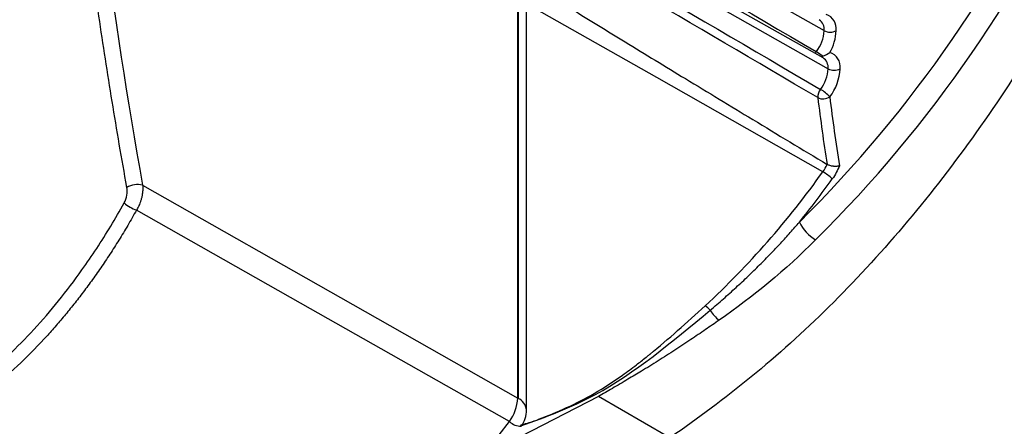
# Model space of a CAD drawing. Header units: millimetres. Extents: x 25 to 1229, y -261 to 1180.
# Tile 19 of 224: x 795.8 to 813.1, y -63.58 to -56.44. Entities that reach past the tile are written whole.
import ezdxf

# ---------------------------------------------------------------- set-up
doc = ezdxf.new("R2010")
doc.units = ezdxf.units.MM

msp = doc.modelspace()

# ---------------------------------------------------------------- linework, layer by layer
at = {"color": 7, "linetype": 'Continuous', "lineweight": 25}
for p, q in [((796.72, -49.131), (809.937, -56.629)), ((809.919, -57.105), (796.779, -49.706)), ((796.835, -49.826), (810.007, -57.298)), ((804.552, -63.086), (804.552, -55.842)), ((804.558, -55.832), (804.558, -63.09)), ((804.705, -63.294), (804.705, -56.06)), ((805.969, -63.059), (804.403, -63.868)), ((807.184, -63.76), (805.969, -63.059))]:
    msp.add_line(p, q, dxfattribs=at)
at = {"color": 7, "linetype": 'Continuous', "lineweight": 25, "flags": 128}
for points in [[(809.915, -59.109), (806.994, -57.453), (804.705, -56.155)], [(809.887, -57.088), (809.892, -57.086), (809.911, -57.08)], [(809.911, -57.08), (809.9, -57.088), (809.894, -57.092)], [(797.958, -59.343), (801.651, -61.439), (804.552, -63.086)], [(804.407, -63.5), (800.735, -61.419), (797.851, -59.783)], [(796.422, -68.109), (797.33, -68.23), (798.315, -68.135), (799.351, -67.825), (800.414, -67.308), (801.477, -66.597), (802.514, -65.711), (803.499, -64.669), (804.407, -63.5)]]:
    msp.add_lwpolyline(points, dxfattribs=at)
at = {"color": 7, "linetype": 'Continuous', "lineweight": 25}
for centre, radius, start, end in [((793.599, -43.96), 22.583, 314.7644, 357.1133), ((793.555, -43.937), 23.052, 314.7644, 357.1133), ((809.893, -56.591), 0.258, 351.7136, 71.9717), ((809.732, -56.606), 0.206, 353.6852, 55.477), ((809.298, -56.601), 0.639, 321.559, 357.4471), ((810.042, -56.424), 0.231, 242.9222, 297.3664), ((809.333, -56.602), 0.815, 329.644, 358.1159), ((810.005, -57.156), 0.26, 142.4534, 150.1349), ((809.409, -57.653), 0.763, 48.7624, 59.2021), ((809.802, -57.275), 0.206, 353.6058, 55.5563), ((809.965, -57.26), 0.256, 351.48, 73.6863), ((809.37, -57.27), 0.637, 322.1291, 357.4868), ((810.112, -57.093), 0.231, 242.9222, 297.3664), ((809.354, -57.26), 0.865, 322.1291, 357.4868), ((810.042, -57.797), 0.217, 141.1603, 182.3682), ((809.918, -57.62), 0.208, 243.5946, 304.8726), ((809.509, -58.29), 0.727, 43.3872, 59.882), ((846.82, -53.251), 37.063, 187.0355, 188.9296), ((846.757, -53.248), 37.212, 187.0361, 188.8591), ((797.361, -50.177), 15.407, 312.8913, 324.5681), ((809.478, -59.862), 0.871, 46.1825, 59.8524), ((797.871, -59.726), 0.392, 77.2302, 119.0149), ((796.47, -49.487), 16.741, 321.1211, 324.3922), ((798.155, -59.01), 0.831, 231.0702, 248.5067), ((810.161, -59.672), 0.734, 206.0946, 239.4599), ((807.667, -61.755), 0.341, 38.5032, 58.1289), ((808.468, -61.215), 0.627, 211.53, 233.1396), ((803.781, -63.048), 0.771, 324.1642, 357.1637), ((804.319, -63.503), 0.478, 60.0045, 60.863), ((804.454, -63.319), 0.251, 5.6948, 65.6253), ((804.205, -63.294), 0.5, 324.8488, 359.9999), ((804.623, -63.257), 0.325, 228.3186, 268.3692)]:
    msp.add_arc(centre, radius, start, end, dxfattribs=at)
for points, knots in [([(786.142, -83.536), (786.26, -83.491), (786.38, -83.441), (786.621, -83.343), (786.982, -83.196), (787.344, -83.05), (788.071, -82.758), (788.559, -82.562), (790.035, -81.959), (791.034, -81.544), (794.071, -80.259), (796.148, -79.35), (802.511, -76.486), (806.937, -74.386), (816.153, -69.8), (823.336, -66.072), (830.918, -61.906), (836.06, -59.032), (838.678, -57.545), (843.983, -54.482), (846.669, -52.908), (852.086, -49.687), (854.821, -48.038), (863.103, -42.976), (871.54, -37.687), (880.194, -32.07), (886.009, -28.254), (888.943, -26.309), (894.805, -22.384), (899.197, -19.414), (903.584, -16.403), (905.776, -14.89), (906.506, -14.384), (907.602, -13.625), (908.15, -13.245), (908.7, -12.867), (909.066, -12.615), (909.25, -12.49), (909.432, -12.362)], [0, 0, 0, 0, 0.003906, 0.003906, 0.007813, 0.015625, 0.015625, 0.03125, 0.03125, 0.0625, 0.0625, 0.125, 0.125, 0.25, 0.25, 0.375, 0.4375, 0.4375, 0.5, 0.5, 0.5625, 0.5625, 0.625, 0.625, 0.75, 0.8125, 0.8125, 0.875, 0.875, 0.9375, 0.96875, 0.96875, 0.984375, 0.984375, 0.992188, 0.996094, 0.996094, 1, 1, 1, 1]), ([(793.815, -79.117), (801.599, -75.428), (817.162, -68.053), (840.549, -55.591), (863.912, -42.09), (884.967, -29.049), (898.175, -20.071), (903.649, -16.35)], [0, 0, 0, 0, 0.21245, 0.42482, 0.637338, 0.84971, 1, 1, 1, 1]), ([(816.986, -48.211), (816.701, -49.457), (816.129, -51.949), (814.432, -55.679), (812.244, -59.094), (809.637, -62.014), (806.813, -64.168), (804.496, -65.386), (803.258, -65.529), (802.922, -65.568)], [0, 0, 0, 0, 0.1569859, 0.3139511, 0.4708924, 0.6278124, 0.784719, 0.9416239, 1, 1, 1, 1]), ([(796.666, -49.316), (798.626, -50.461), (803.005, -53.021), (807.381, -55.583), (809.799, -56.998)], [0, 0, 0, 0, 0.447445, 1, 1, 1, 1]), ([(796.784, -50.007), (798.738, -51.149), (803.103, -53.7), (807.464, -56.252), (809.873, -57.661)], [0, 0, 0, 0, 0.447682, 1, 1, 1, 1]), ([(797.681, -59.383), (797.637, -59.131), (797.547, -58.626), (797.422, -57.872), (797.303, -57.121), (797.19, -56.373), (797.085, -55.627), (796.986, -54.884), (796.895, -54.144), (796.81, -53.408), (796.732, -52.674), (796.661, -51.944), (796.596, -51.217), (796.559, -50.735), (796.54, -50.494)], [0, 0, 0, 0, 0.083602, 0.167155, 0.250659, 0.334115, 0.417521, 0.500879, 0.584188, 0.667448, 0.750659, 0.833822, 0.916935, 1, 1, 1, 1]), ([(805.506, -56.252), (805.817, -56.444), (806.482, -56.853), (807.541, -57.498), (808.724, -58.216), (809.554, -58.716), (809.989, -58.979)], [0, 0, 0, 0, 0.208259, 0.444342, 0.708255, 1, 1, 1, 1]), ([(810.207, -59.004), (810.2, -59.006), (810.186, -59.011), (810.157, -59.015), (810.127, -59.015), (810.086, -59.012), (810.038, -59.002), (810.006, -58.987), (809.991, -58.98)], [0, 0, 0, 0, 0.1119191, 0.2511587, 0.4199528, 0.5017448, 0.7734589, 1, 1, 1, 1]), ([(797.958, -59.343), (797.96, -59.364), (797.963, -59.405), (797.958, -59.468), (797.949, -59.528), (797.936, -59.585), (797.92, -59.636), (797.903, -59.681), (797.885, -59.721), (797.868, -59.754), (797.856, -59.774), (797.851, -59.783)], [0, 0, 0, 0, 0.148792, 0.290774, 0.424218, 0.547828, 0.660739, 0.762469, 0.852852, 0.931955, 1, 1, 1, 1]), ([(790.042, -64.038), (790.107, -64.057), (790.235, -64.094), (790.431, -64.139), (790.628, -64.175), (790.827, -64.202), (791.028, -64.221), (791.23, -64.231), (791.434, -64.232), (791.639, -64.224), (791.846, -64.207), (792.158, -64.168), (792.577, -64.086), (793.1, -63.927), (793.62, -63.714), (794.304, -63.359), (794.968, -62.898), (795.599, -62.344), (796.053, -61.884), (796.487, -61.381), (796.851, -60.901), (797.153, -60.458), (797.401, -60.065), (797.555, -59.793), (797.633, -59.657)], [0, 0, 0, 0, 0.025239, 0.050353, 0.075367, 0.100306, 0.125195, 0.150058, 0.17492, 0.199807, 0.224743, 0.249753, 0.312362, 0.374878, 0.437152, 0.499422, 0.624612, 0.68681, 0.749133, 0.811808, 0.874648, 0.916376, 0.958122, 1, 1, 1, 1]), ([(797.851, -59.783), (797.8, -59.873), (797.699, -60.05), (797.543, -60.308), (797.384, -60.557), (797.224, -60.797), (797.061, -61.028), (796.896, -61.25), (796.73, -61.463), (796.563, -61.666), (796.396, -61.861), (795.98, -62.322), (795.285, -62.975), (794.271, -63.674), (793.217, -64.166), (792.37, -64.38), (791.744, -64.447), (791.338, -64.457), (790.925, -64.432), (790.507, -64.371), (790.234, -64.298), (790.095, -64.26)], [0, 0, 0, 0, 0.0268374, 0.0532866, 0.079348, 0.1050223, 0.13031, 0.1552117, 0.1797282, 0.2038601, 0.2276082, 0.2509733, 0.3772239, 0.5006645, 0.6240113, 0.7502107, 0.7971068, 0.8455283, 0.8954811, 0.9469702, 1, 1, 1, 1]), ([(807.934, -61.542), (808.012, -61.476), (808.166, -61.345), (808.388, -61.144), (808.6, -60.945), (808.802, -60.748), (808.992, -60.554), (809.172, -60.364), (809.341, -60.179), (809.449, -60.055), (809.502, -59.994)], [0, 0, 0, 0, 0.143159, 0.281141, 0.413944, 0.541562, 0.663987, 0.78121, 0.893218, 1, 1, 1, 1]), ([(804.602, -63.559), (804.681, -63.538), (804.763, -63.516), (804.871, -63.477), (805.223, -63.346), (805.759, -63.107), (806.314, -62.743), (806.614, -62.521), (806.766, -62.401), (806.844, -62.339), (806.868, -62.32), (807.197, -62.054), (807.524, -61.758), (807.847, -61.465)], [0, 0, 0, 0, 0.072509, 0.074998, 0.0948, 0.382065, 0.536513, 0.613666, 0.667976, 0.683363, 0.688115, 0.690905, 1, 1, 1, 1]), ([(804.605, -63.576), (805.044, -63.417), (806.162, -63.013), (807.265, -62.098), (807.934, -61.542)], [0, 0, 0, 0, 0.392758, 1, 1, 1, 1]), ([(808.092, -61.716), (808.012, -61.772), (807.846, -61.888), (807.587, -62.063), (807.309, -62.247), (807.02, -62.432), (806.744, -62.603), (806.476, -62.764), (806.222, -62.913), (806.051, -63.012), (805.969, -63.059)], [0, 0, 0, 0, 0.110971, 0.231324, 0.361069, 0.500212, 0.637287, 0.750003, 0.880558, 1, 1, 1, 1]), ([(782.305, -141.874), (782.629, -141.555), (783.277, -140.918), (784.258, -139.965), (785.246, -139.016), (786.241, -138.071), (787.243, -137.129), (788.252, -136.19), (789.268, -135.255), (790.29, -134.323), (791.32, -133.395), (792.357, -132.47), (793.4, -131.549), (794.451, -130.631), (795.508, -129.717), (796.572, -128.806), (797.643, -127.9), (798.72, -126.996), (799.804, -126.097), (800.895, -125.201), (801.993, -124.308), (803.097, -123.419), (804.208, -122.535), (805.326, -121.653), (806.45, -120.776), (807.58, -119.902), (808.718, -119.032), (809.861, -118.166), (811.011, -117.303), (812.168, -116.445), (813.331, -115.59), (814.5, -114.739), (815.676, -113.892), (816.857, -113.049), (818.046, -112.209), (819.24, -111.374), (820.441, -110.542), (821.648, -109.715), (822.861, -108.891), (824.08, -108.072), (825.306, -107.256), (826.537, -106.444), (827.775, -105.637), (829.018, -104.833), (830.268, -104.033), (831.524, -103.238), (832.785, -102.446), (834.053, -101.659), (835.326, -100.876), (836.605, -100.096), (837.89, -99.321), (839.181, -98.55), (840.478, -97.784), (841.78, -97.021), (843.539, -96.001), (845.765, -94.73), (848.47, -93.215), (851.2, -91.717), (853.955, -90.236), (856.736, -88.771), (859.541, -87.323), (862.37, -85.892), (865.224, -84.478), (868.102, -83.081), (871.003, -81.702), (873.929, -80.34), (876.877, -78.996), (879.849, -77.669), (882.844, -76.361), (885.862, -75.07), (888.901, -73.798), (891.964, -72.544), (895.048, -71.308), (898.154, -70.091), (901.281, -68.892), (904.43, -67.713), (907.6, -66.552), (910.79, -65.41), (914.001, -64.288), (917.232, -63.183), (919.401, -62.464), (920.486, -62.104)], [0, 0, 0, 0, 0.009496, 0.01899, 0.028482, 0.037972, 0.04746, 0.056946, 0.066429, 0.075911, 0.085391, 0.094868, 0.104344, 0.113817, 0.123289, 0.132759, 0.142226, 0.151692, 0.161155, 0.170616, 0.180076, 0.189533, 0.198989, 0.208442, 0.217894, 0.227343, 0.23679, 0.246236, 0.255679, 0.265121, 0.27456, 0.283998, 0.293433, 0.302867, 0.312299, 0.321728, 0.331156, 0.340582, 0.350005, 0.359427, 0.368847, 0.378265, 0.387681, 0.397095, 0.406507, 0.415917, 0.425325, 0.434731, 0.444136, 0.453538, 0.462939, 0.472337, 0.481734, 0.491128, 0.500521, 0.51963, 0.538747, 0.557872, 0.577005, 0.596146, 0.615295, 0.634452, 0.653617, 0.67279, 0.691971, 0.711161, 0.730358, 0.749564, 0.768778, 0.788001, 0.807232, 0.826471, 0.845718, 0.864974, 0.884238, 0.90351, 0.922791, 0.942081, 0.961379, 0.980685, 1, 1, 1, 1])]:
    msp.add_open_spline(points, degree=3, knots=knots, dxfattribs=at)
for points in [[(809.826, -57.806), (805.475, -55.253), (801.123, -52.698), (796.772, -50.138)], [(796.82, -50.478), (797.036, -53.365), (797.417, -56.333), (797.958, -59.343)], [(809.911, -57.08), (809.957, -57.061), (810, -57.04), (810.037, -57.014)], [(809.915, -59.109), (809.943, -59.07), (809.969, -59.026), (809.991, -58.98)], [(809.991, -58.98), (809.991, -58.98), (809.99, -58.979), (809.989, -58.979)], [(810.207, -59.004), (810.174, -59.085), (810.132, -59.162), (810.08, -59.234)], [(797.633, -59.657), (797.679, -59.573), (797.697, -59.47), (797.681, -59.383)], [(809.788, -60.304), (809.262, -60.833), (808.687, -61.301), (808.092, -61.716)]]:
    msp.add_open_spline(points, degree=3, dxfattribs=at)

doc.saveas('drawing.dxf')
